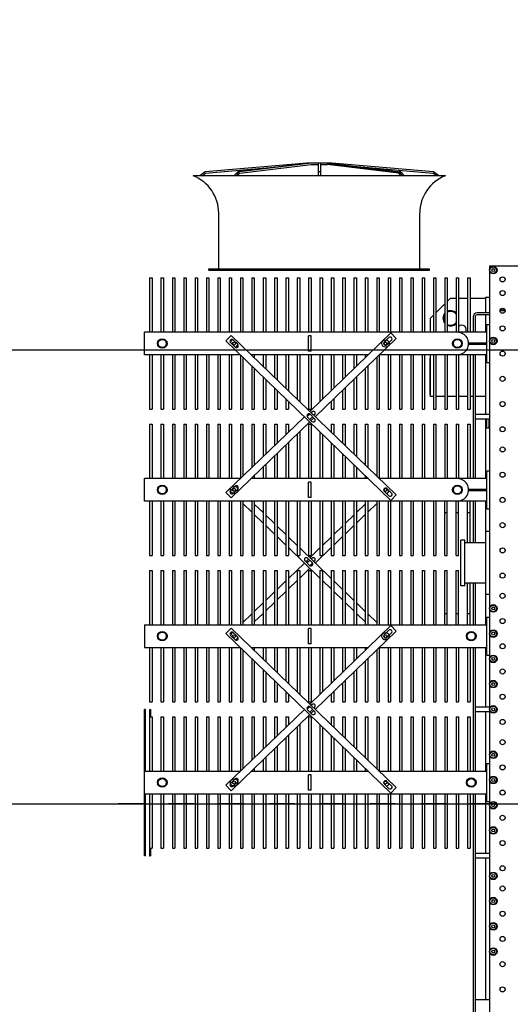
# Model space of a CAD drawing. Header units: metres. Extents: x 70279.8 to 70377.7, y 409251.8 to 409331.5.
# Tile 133 of 244: x 70320.5 to 70322.5, y 409306.8 to 409310.7. Entities that reach past the tile are written whole.
import ezdxf

# ---------------------------------------------------------------- set-up
doc = ezdxf.new("R2010")
doc.units = ezdxf.units.M
doc.linetypes.add('CENTER', pattern=[2, 1.25, -0.25, 0.25, -0.25])
for name, color, linetype in [('02___PRT_ALL_AXES', 7, 'Continuous'), ('7_ALL_FEATURES', 7, 'Continuous'), ('PRT_AXIS', 7, 'Continuous'), ('PRT_BASE_FEATURES', 7, 'Continuous'), ('REF_FEATURES', 7, 'Continuous')]:
    doc.layers.add(name, color=color, linetype=linetype)

# ---------------------------------------------------------------- blocks, each defined once
blk = doc.blocks.new('Transformer_Top_20170130')
at = {"color": 7, "linetype": 'Continuous'}
for p, q in [((-205, 2266), (-205, 2270)), ((-205, 2270), (40.5, 2270)), ((-205, 2266), (40.5, 2266)), ((-140.3, 2270), (-140.3, 2271)), ((-140.3, 2271), (309.7, 2271)), ((40.5, 2271), (40.5, 913)), ((129.4, 2271), (129.4, 1890.6)), ((129.4, 2270), (375, 2270)), ((129.4, 2266), (375, 2266)), ((309.7, 2270), (309.7, 2271)), ((375, 2266), (375, 2270)), ((620.5, 2271), (620.5, 1890.6)), ((709.4, 2271), (620.5, 2271)), ((709.4, 2271), (709.4, 913)), ((1200.5, 913), (1200.5, 2271)), ((1200.5, 2271), (1289.4, 2271)), ((1289.4, 1890.6), (1289.4, 2271)), ((1780.5, 1890.6), (1780.5, 2271)), ((1780.5, 2271), (1869.4, 2271)), ((1869.4, 913), (1869.4, 2271)), ((-205, 2250), (-205, 2246)), ((40.5, 2250), (-205, 2250)), ((-175, 2246), (-205, 2246)), ((-175, 2250), (-175, 2240)), ((40.5, 2240), (-175, 2240)), ((375, 2250), (129.4, 2250)), ((345, 2240), (129.4, 2240)), ((345, 2250), (345, 2240)), ((375, 2246), (345, 2246)), ((375, 2250), (375, 2246)), ((405, 2250), (405, 2240)), ((620.5, 2250), (405, 2250)), ((620.5, 2240), (405, 2240)), ((925, 2250), (709.4, 2250)), ((925, 2240), (709.4, 2240)), ((925, 2250), (925, 2240)), ((985, 2250), (985, 2240)), ((1200.5, 2250), (985, 2250)), ((1200.5, 2240), (985, 2240)), ((1505, 2250), (1289.4, 2250)), ((1505, 2240), (1289.4, 2240)), ((1505, 2250), (1505, 2240)), ((1780.5, 2250), (1565, 2250)), ((1565, 2250), (1565, 2240)), ((1780.5, 2240), (1565, 2240)), ((2085, 2250), (1869.4, 2250)), ((2085, 2240), (1869.4, 2240)), ((2085, 2250), (2085, 2240)), ((-175, 2205), (-175, 2195)), ((40.5, 2205), (-175, 2205)), ((40.5, 2195), (-175, 2195)), ((345, 2205), (129.4, 2205)), ((345, 2195), (129.4, 2195)), ((345, 2205), (345, 2195)), ((405, 2205), (405, 2195)), ((620.5, 2205), (405, 2205)), ((620.5, 2195), (405, 2195)), ((925, 2205), (709.4, 2205)), ((925, 2195), (709.4, 2195)), ((925, 2205), (925, 2195)), ((985, 2205), (985, 2195)), ((1200.5, 2205), (985, 2205)), ((1200.5, 2195), (985, 2195)), ((1505, 2205), (1289.4, 2205)), ((1505, 2195), (1289.4, 2195)), ((1505, 2205), (1505, 2195)), ((1780.5, 2205), (1565, 2205)), ((1565, 2205), (1565, 2195)), ((1780.5, 2195), (1565, 2195)), ((2085, 2205), (1869.4, 2205)), ((2085, 2195), (1869.4, 2195)), ((2085, 2205), (2085, 2195)), ((-175, 2160), (-175, 2150)), ((40.5, 2160), (-175, 2160)), ((40.5, 2150), (-175, 2150)), ((345, 2160), (129.4, 2160)), ((345, 2150), (129.4, 2150)), ((345, 2160), (345, 2150)), ((405, 2160), (405, 2150)), ((620.5, 2160), (405, 2160)), ((620.5, 2150), (405, 2150)), ((925, 2160), (709.4, 2160)), ((925, 2150), (709.4, 2150)), ((925, 2160), (925, 2150)), ((985, 2160), (985, 2150)), ((1200.5, 2160), (985, 2160)), ((1200.5, 2150), (985, 2150)), ((1505, 2160), (1289.4, 2160)), ((1505, 2150), (1289.4, 2150)), ((1505, 2160), (1505, 2150)), ((1780.5, 2160), (1565, 2160)), ((1565, 2160), (1565, 2150)), ((1780.5, 2150), (1565, 2150)), ((2085, 2160), (1869.4, 2160)), ((2085, 2150), (1869.4, 2150)), ((2085, 2160), (2085, 2150)), ((-175, 2115), (-175, 2105)), ((40.5, 2115), (-175, 2115)), ((345, 2115), (129.4, 2115)), ((345, 2115), (345, 2105)), ((405, 2115), (405, 2105)), ((620.5, 2115), (405, 2115)), ((925, 2115), (709.4, 2115)), ((925, 2115), (925, 2105)), ((985, 2115), (985, 2105)), ((1200.5, 2115), (985, 2115)), ((1505, 2115), (1289.4, 2115)), ((1505, 2115), (1505, 2105)), ((1780.5, 2115), (1565, 2115)), ((1565, 2115), (1565, 2105)), ((2085, 2115), (1869.4, 2115)), ((2085, 2115), (2085, 2105)), ((40.5, 2105), (-175, 2105)), ((-175, 2070), (-175, 2060)), ((40.5, 2070), (-175, 2070)), ((345, 2105), (129.4, 2105)), ((345, 2070), (129.4, 2070)), ((345, 2070), (345, 2060)), ((620.5, 2105), (405, 2105)), ((405, 2070), (405, 2060)), ((620.5, 2070), (405, 2070)), ((925, 2105), (709.4, 2105)), ((925, 2070), (709.4, 2070)), ((925, 2070), (925, 2060)), ((1200.5, 2105), (985, 2105)), ((985, 2070), (985, 2060)), ((1200.5, 2070), (985, 2070)), ((1505, 2105), (1289.4, 2105)), ((1505, 2070), (1289.4, 2070)), ((1505, 2070), (1505, 2060)), ((1780.5, 2105), (1565, 2105)), ((1780.5, 2070), (1565, 2070)), ((1565, 2070), (1565, 2060)), ((2085, 2105), (1869.4, 2105)), ((2085, 2070), (1869.4, 2070)), ((2085, 2070), (2085, 2060)), ((40.5, 2060), (-175, 2060)), ((345, 2060), (129.4, 2060)), ((620.5, 2060), (405, 2060)), ((925, 2060), (709.4, 2060)), ((1200.5, 2060), (985, 2060)), ((1505, 2060), (1289.4, 2060)), ((1780.5, 2060), (1565, 2060)), ((2085, 2060), (1869.4, 2060)), ((2504.8, 2029.9), (2490, 2051)), ((2490, 2042.3), (2499.9, 2028.1)), ((2540, 1627.5), (2504.8, 2029.9)), ((-175, 2025), (-175, 2015)), ((40.5, 2025), (-175, 2025)), ((40.5, 2015), (-175, 2015)), ((345, 2025), (129.4, 2025)), ((345, 2015), (129.4, 2015)), ((345, 2025), (345, 2015)), ((405, 2025), (405, 2015)), ((620.5, 2025), (405, 2025)), ((620.5, 2015), (405, 2015)), ((925, 2025), (709.4, 2025)), ((925, 2015), (709.4, 2015)), ((925, 2025), (925, 2015)), ((985, 2025), (985, 2015)), ((1200.5, 2025), (985, 2025)), ((1200.5, 2015), (985, 2015)), ((1505, 2025), (1289.4, 2025)), ((1505, 2015), (1289.4, 2015)), ((1505, 2025), (1505, 2015)), ((1780.5, 2025), (1565, 2025)), ((1565, 2025), (1565, 2015)), ((1780.5, 2015), (1565, 2015)), ((2085, 2025), (1869.4, 2025)), ((2085, 2015), (1869.4, 2015)), ((2085, 2025), (2085, 2015)), ((2499.9, 2028.1), (2526.2, 1728.1)), ((-175, 1980), (-175, 1970)), ((40.5, 1980), (-175, 1980)), ((40.5, 1970), (-175, 1970)), ((345, 1980), (129.4, 1980)), ((345, 1970), (129.4, 1970)), ((345, 1980), (345, 1970)), ((405, 1980), (405, 1970)), ((620.5, 1980), (405, 1980)), ((620.5, 1970), (405, 1970)), ((925, 1980), (709.4, 1980)), ((925, 1970), (709.4, 1970)), ((925, 1980), (925, 1970)), ((985, 1980), (985, 1970)), ((1200.5, 1980), (985, 1980)), ((1200.5, 1970), (985, 1970)), ((1505, 1980), (1289.4, 1980)), ((1505, 1970), (1289.4, 1970)), ((1505, 1980), (1505, 1970)), ((1780.5, 1980), (1565, 1980)), ((1565, 1980), (1565, 1970)), ((1780.5, 1970), (1565, 1970)), ((2085, 1980), (1869.4, 1980)), ((2085, 1970), (1869.4, 1970)), ((2085, 1980), (2085, 1970)), ((-175, 1935), (-175, 1925)), ((40.5, 1935), (-175, 1935)), ((40.5, 1925), (-175, 1925)), ((70.9, 1918.8), (88.3, 1900.8)), ((99.1, 1911.2), (81.7, 1929.2)), ((345, 1935), (129.4, 1935)), ((345, 1925), (129.4, 1925)), ((345, 1935), (345, 1925)), ((405, 1935), (405, 1925)), ((620.5, 1935), (405, 1935)), ((620.5, 1925), (405, 1925)), ((668.3, 1929.2), (650.9, 1911.2)), ((661.7, 1900.8), (679.1, 1918.8)), ((925, 1935), (709.4, 1935)), ((925, 1925), (709.4, 1925)), ((925, 1935), (925, 1925)), ((985, 1935), (985, 1925)), ((1200.5, 1935), (985, 1935)), ((1200.5, 1925), (985, 1925)), ((1230.9, 1918.8), (1248.3, 1900.8)), ((1259.1, 1911.2), (1241.7, 1929.2)), ((1505, 1935), (1289.4, 1935)), ((1505, 1925), (1289.4, 1925)), ((1505, 1935), (1505, 1925)), ((1780.5, 1935), (1565, 1935)), ((1565, 1935), (1565, 1925)), ((1780.5, 1925), (1565, 1925)), ((1828.3, 1929.2), (1810.9, 1911.2)), ((1821.7, 1900.8), (1839.1, 1918.8)), ((2085, 1935), (1869.4, 1935)), ((2085, 1925), (1869.4, 1925)), ((2085, 1935), (2085, 1925)), ((2504.8, 1900.9), (2490, 1915.9)), ((-175, 1890), (-175, 1880)), ((40.5, 1890), (-175, 1890)), ((40.5, 1880), (-175, 1880)), ((345, 1890), (130, 1890)), ((345, 1880), (139.7, 1880)), ((345, 1890), (345, 1880)), ((405, 1890), (405, 1880)), ((620, 1890), (405, 1890)), ((610.3, 1880), (405, 1880)), ((925, 1890), (709.4, 1890)), ((925, 1880), (709.4, 1880)), ((925, 1890), (925, 1880)), ((985, 1890), (985, 1880)), ((1200.5, 1890), (985, 1890)), ((1200.5, 1880), (985, 1880)), ((1505, 1890), (1290, 1890)), ((1505, 1880), (1299.7, 1880)), ((1505, 1890), (1505, 1880)), ((1780, 1890), (1565, 1890)), ((1565, 1890), (1565, 1880)), ((1770.3, 1880), (1565, 1880)), ((2085, 1890), (1869.4, 1890)), ((2085, 1880), (1869.4, 1880)), ((2085, 1890), (2085, 1880)), ((2504.8, 1893.8), (2490, 1908.8)), ((2490, 1902.6), (2499.9, 1892.6)), ((2499.9, 1892.6), (2535, 1609.2)), ((2504.8, 1893.8), (2504.8, 1900.9)), ((2540, 1616.4), (2504.8, 1900.9)), ((2540, 1609.3), (2504.8, 1893.8)), ((-175, 1845), (-175, 1835)), ((40.5, 1845), (-175, 1845)), ((40.5, 1835), (-175, 1835)), ((129.4, 1847.4), (129.4, 1382.6)), ((131.8, 1845), (129.4, 1845)), ((141.5, 1835), (129.4, 1835)), ((345, 1845), (173.5, 1845)), ((345, 1835), (183.2, 1835)), ((345, 1845), (345, 1835)), ((405, 1845), (405, 1835)), ((576.5, 1845), (405, 1845)), ((566.8, 1835), (405, 1835)), ((620.5, 1835), (608.5, 1835)), ((620.5, 1845), (618.2, 1845)), ((620.5, 1847.4), (620.5, 1382.6)), ((925, 1845), (709.4, 1845)), ((925, 1835), (709.4, 1835)), ((925, 1845), (925, 1835)), ((985, 1845), (985, 1835)), ((1200.5, 1845), (985, 1845)), ((1200.5, 1835), (985, 1835)), ((1289.4, 1382.6), (1289.4, 1847.4)), ((1291.8, 1845), (1289.4, 1845)), ((1301.5, 1835), (1289.4, 1835)), ((1505, 1845), (1333.5, 1845)), ((1505, 1835), (1343.2, 1835)), ((1505, 1845), (1505, 1835)), ((1736.5, 1845), (1565, 1845)), ((1565, 1845), (1565, 1835)), ((1726.8, 1835), (1565, 1835)), ((1780.5, 1835), (1768.5, 1835)), ((1780.5, 1845), (1778.2, 1845)), ((1780.5, 1382.6), (1780.5, 1847.4)), ((2085, 1845), (1869.4, 1845)), ((2085, 1835), (1869.4, 1835)), ((2085, 1845), (2085, 1835)), ((-175, 1800), (-175, 1790)), ((40.5, 1800), (-175, 1800)), ((175.3, 1800), (129.4, 1800)), ((345, 1800), (217, 1800)), ((345, 1800), (345, 1790)), ((405, 1800), (405, 1790)), ((533, 1800), (405, 1800)), ((620.5, 1800), (574.7, 1800)), ((925, 1800), (709.4, 1800)), ((925, 1800), (925, 1790)), ((985, 1800), (985, 1790)), ((1200.5, 1800), (985, 1800)), ((1335.3, 1800), (1289.4, 1800)), ((1505, 1800), (1377, 1800)), ((1505, 1800), (1505, 1790)), ((1693, 1800), (1565, 1800)), ((1565, 1800), (1565, 1790)), ((1780.5, 1800), (1734.7, 1800)), ((2085, 1800), (1869.4, 1800)), ((2085, 1800), (2085, 1790)), ((40.5, 1790), (-175, 1790)), ((185, 1790), (129.4, 1790)), ((345, 1790), (226.7, 1790)), ((523.3, 1790), (405, 1790)), ((620.5, 1790), (565, 1790)), ((925, 1790), (709.4, 1790)), ((1200.5, 1790), (985, 1790)), ((1345, 1790), (1289.4, 1790)), ((1505, 1790), (1386.7, 1790)), ((1683.3, 1790), (1565, 1790)), ((1780.5, 1790), (1725, 1790)), ((2085, 1790), (1869.4, 1790)), ((-175, 1755), (-175, 1745)), ((40.5, 1755), (-175, 1755)), ((40.5, 1745), (-175, 1745)), ((218.8, 1755), (129.4, 1755)), ((228.5, 1745), (129.4, 1745)), ((345, 1755), (260.5, 1755)), ((345, 1745), (270.2, 1745)), ((345, 1755), (345, 1745)), ((405, 1755), (405, 1745)), ((489.5, 1755), (405, 1755)), ((479.8, 1745), (405, 1745)), ((620.5, 1745), (521.5, 1745)), ((620.5, 1755), (531.2, 1755)), ((925, 1755), (709.4, 1755)), ((925, 1745), (709.4, 1745)), ((925, 1755), (925, 1745)), ((985, 1755), (985, 1745)), ((1200.5, 1755), (985, 1755)), ((1200.5, 1745), (985, 1745)), ((1378.8, 1755), (1289.4, 1755)), ((1388.5, 1745), (1289.4, 1745)), ((1505, 1755), (1420.5, 1755)), ((1505, 1745), (1430.2, 1745)), ((1505, 1755), (1505, 1745)), ((1649.5, 1755), (1565, 1755)), ((1565, 1755), (1565, 1745)), ((1639.8, 1745), (1565, 1745)), ((1780.5, 1745), (1681.5, 1745)), ((1780.5, 1755), (1691.2, 1755)), ((2085, 1755), (1869.4, 1755)), ((2085, 1745), (1869.4, 1745)), ((2085, 1755), (2085, 1745)), ((-175, 1710), (-175, 1700)), ((40.5, 1710), (-175, 1710)), ((40.5, 1700), (-175, 1700)), ((262.3, 1710), (129.4, 1710)), ((272, 1700), (129.4, 1700)), ((345, 1710), (304, 1710)), ((345, 1700), (313.7, 1700)), ((345, 1710), (345, 1700)), ((405, 1710), (405, 1700)), ((446, 1710), (405, 1710)), ((436.3, 1700), (405, 1700)), ((620.5, 1700), (478, 1700)), ((620.5, 1710), (487.7, 1710)), ((925, 1710), (709.4, 1710)), ((925, 1700), (709.4, 1700)), ((925, 1710), (925, 1700)), ((985, 1710), (985, 1700)), ((1200.5, 1710), (985, 1710)), ((1200.5, 1700), (985, 1700)), ((1422.3, 1710), (1289.4, 1710)), ((1432, 1700), (1289.4, 1700)), ((1505, 1710), (1464, 1710)), ((1505, 1700), (1473.7, 1700)), ((1505, 1710), (1505, 1700)), ((1606, 1710), (1565, 1710)), ((1565, 1710), (1565, 1700)), ((1596.3, 1700), (1565, 1700)), ((1780.5, 1700), (1638, 1700)), ((1780.5, 1710), (1647.7, 1710)), ((2085, 1710), (1869.4, 1710)), ((2085, 1700), (1869.4, 1700)), ((2085, 1710), (2085, 1700)), ((-175, 1665), (-175, 1655)), ((40.5, 1665), (-175, 1665)), ((40.5, 1655), (-175, 1655)), ((305.8, 1665), (129.4, 1665)), ((315.5, 1655), (129.4, 1655)), ((620.5, 1655), (434.5, 1655)), ((620.5, 1665), (444.2, 1665)), ((925, 1665), (709.4, 1665)), ((925, 1655), (709.4, 1655)), ((925, 1665), (925, 1655)), ((985, 1665), (985, 1655)), ((1200.5, 1665), (985, 1665)), ((1200.5, 1655), (985, 1655)), ((1465.8, 1665), (1289.4, 1665)), ((1475.5, 1655), (1289.4, 1655)), ((1780.5, 1655), (1594.5, 1655)), ((1780.5, 1665), (1604.2, 1665)), ((2085, 1665), (1869.4, 1665)), ((2085, 1655), (1869.4, 1655)), ((2085, 1665), (2085, 1655)), ((-175, 1620), (-175, 1610)), ((40.5, 1620), (-175, 1620)), ((40.5, 1610), (-175, 1610)), ((55, 1610), (55, 1620)), ((55, 1620), (115, 1620)), ((55, 1610), (115, 1610)), ((115, 1610), (115, 1620)), ((345, 1620), (129.4, 1620)), ((345, 1610), (129.4, 1610)), ((345, 1620), (345, 1610)), ((373.6, 1624.3), (356.2, 1606.4)), ((365.6, 1613.9), (375, 1604.2)), ((367, 1595.9), (384.4, 1613.9)), ((385.2, 1615.2), (376.4, 1624.3)), ((393.8, 1606.4), (390.6, 1609.6)), ((405, 1620), (405, 1610)), ((620.5, 1620), (405, 1620)), ((620.5, 1610), (405, 1610)), ((635, 1610), (635, 1620)), ((635, 1620), (695, 1620)), ((635, 1610), (695, 1610)), ((695, 1610), (695, 1620)), ((925, 1620), (709.4, 1620)), ((925, 1610), (709.4, 1610)), ((925, 1620), (925, 1610)), ((963, 1634.1), (945.6, 1616.1)), ((945.6, 1613.9), (954.8, 1604.5)), ((965.4, 1615), (956.4, 1624.3)), ((956.4, 1605.7), (973.8, 1623.6)), ((973.8, 1606.4), (970.6, 1609.6)), ((985, 1620), (985, 1610)), ((1200.5, 1620), (985, 1620)), ((1200.5, 1610), (985, 1610)), ((1215, 1620), (1275, 1620)), ((1215, 1610), (1215, 1620)), ((1215, 1610), (1275, 1610)), ((1275, 1610), (1275, 1620)), ((1505, 1620), (1289.4, 1620)), ((1505, 1610), (1289.4, 1610)), ((1505, 1620), (1505, 1610)), ((1533.6, 1624.3), (1516.2, 1606.4)), ((1525.6, 1613.9), (1535, 1604.2)), ((1527, 1595.9), (1544.4, 1613.9)), ((1545.2, 1615.2), (1536.4, 1624.3)), ((1553.8, 1606.4), (1550.6, 1609.6)), ((1780.5, 1620), (1565, 1620)), ((1565, 1620), (1565, 1610)), ((1780.5, 1610), (1565, 1610)), ((1795, 1620), (1855, 1620)), ((1795, 1610), (1795, 1620)), ((1795, 1610), (1855, 1610)), ((1855, 1610), (1855, 1620)), ((2085, 1620), (1869.4, 1620)), ((2085, 1610), (1869.4, 1610)), ((2085, 1620), (2085, 1610)), ((2535, 1609.2), (2535, 1582.5)), ((2540, 1527.5), (2540, 1627.5)), ((-175, 1575), (-175, 1565)), ((40.5, 1575), (-175, 1575)), ((40.5, 1565), (-175, 1565)), ((315.5, 1575), (129.4, 1575)), ((305.8, 1565), (129.4, 1565)), ((380.2, 1598.8), (383, 1595.9)), ((620.5, 1575), (434.5, 1575)), ((620.5, 1565), (444.2, 1565)), ((925, 1575), (709.4, 1575)), ((925, 1565), (709.4, 1565)), ((925, 1575), (925, 1565)), ((960.2, 1598.8), (963, 1595.9)), ((1200.5, 1575), (985, 1575)), ((985, 1575), (985, 1565)), ((1200.5, 1565), (985, 1565)), ((1475.5, 1575), (1289.4, 1575)), ((1465.8, 1565), (1289.4, 1565)), ((1540.2, 1598.8), (1543, 1595.9)), ((1780.5, 1575), (1594.5, 1575)), ((1780.5, 1565), (1604.2, 1565)), ((2085, 1575), (1869.4, 1575)), ((2085, 1565), (1869.4, 1565)), ((2085, 1575), (2085, 1565)), ((2540, 1582.5), (2490, 1582.5)), ((2540, 1572.5), (2490, 1572.5)), ((2504.8, 1572.5), (2504.8, 1582.5)), ((2535, 1572.5), (2535, 1545.8)), ((-175, 1530), (-175, 1520)), ((40.5, 1530), (-175, 1530)), ((272, 1530), (129.4, 1530)), ((345, 1530), (313.7, 1530)), ((345, 1530), (345, 1520)), ((405, 1530), (405, 1520)), ((436.3, 1530), (405, 1530)), ((620.5, 1530), (478, 1530)), ((925, 1530), (709.4, 1530)), ((925, 1530), (925, 1520)), ((1200.5, 1530), (985, 1530)), ((985, 1530), (985, 1520)), ((1432, 1530), (1289.4, 1530)), ((1505, 1530), (1473.7, 1530)), ((1505, 1530), (1505, 1520)), ((1596.3, 1530), (1565, 1530)), ((1565, 1530), (1565, 1520)), ((1780.5, 1530), (1638, 1530)), ((2085, 1530), (1869.4, 1530)), ((2085, 1530), (2085, 1520)), ((2499.9, 1262.4), (2535, 1545.8)), ((2540, 1545.7), (2504.8, 1261.2)), ((2540, 1538.6), (2504.8, 1254.1)), ((2504.8, 1125.1), (2540, 1527.5)), ((40.5, 1520), (-175, 1520)), ((-175, 1485), (-175, 1475)), ((40.5, 1485), (-175, 1485)), ((262.3, 1520), (129.4, 1520)), ((228.5, 1485), (129.4, 1485)), ((345, 1485), (270.2, 1485)), ((345, 1520), (304, 1520)), ((345, 1485), (345, 1475)), ((446, 1520), (405, 1520)), ((405, 1485), (405, 1475)), ((479.8, 1485), (405, 1485)), ((620.5, 1520), (487.7, 1520)), ((620.5, 1485), (521.5, 1485)), ((925, 1520), (709.4, 1520)), ((925, 1485), (709.4, 1485)), ((925, 1485), (925, 1475)), ((1200.5, 1520), (985, 1520)), ((1200.5, 1485), (985, 1485)), ((985, 1485), (985, 1475)), ((1422.3, 1520), (1289.4, 1520)), ((1388.5, 1485), (1289.4, 1485)), ((1505, 1485), (1430.2, 1485)), ((1505, 1520), (1464, 1520)), ((1505, 1485), (1505, 1475)), ((1606, 1520), (1565, 1520)), ((1639.8, 1485), (1565, 1485)), ((1565, 1485), (1565, 1475)), ((1780.5, 1520), (1647.7, 1520)), ((1780.5, 1485), (1681.5, 1485)), ((2085, 1520), (1869.4, 1520)), ((2085, 1485), (1869.4, 1485)), ((2085, 1485), (2085, 1475)), ((40.5, 1475), (-175, 1475)), ((218.8, 1475), (129.4, 1475)), ((345, 1475), (260.5, 1475)), ((489.5, 1475), (405, 1475)), ((620.5, 1475), (531.2, 1475)), ((925, 1475), (709.4, 1475)), ((1200.5, 1475), (985, 1475)), ((1378.8, 1475), (1289.4, 1475)), ((1505, 1475), (1420.5, 1475)), ((1649.5, 1475), (1565, 1475)), ((1780.5, 1475), (1691.2, 1475)), ((2085, 1475), (1869.4, 1475)), ((-175, 1440), (-175, 1430)), ((40.5, 1440), (-175, 1440)), ((40.5, 1430), (-175, 1430)), ((185, 1440), (129.4, 1440)), ((175.3, 1430), (129.4, 1430)), ((345, 1430), (217, 1430)), ((345, 1440), (226.7, 1440)), ((345, 1440), (345, 1430)), ((405, 1440), (405, 1430)), ((523.3, 1440), (405, 1440)), ((533, 1430), (405, 1430)), ((620.5, 1440), (565, 1440)), ((620.5, 1430), (574.7, 1430)), ((925, 1440), (709.4, 1440)), ((925, 1430), (709.4, 1430)), ((925, 1440), (925, 1430)), ((1200.5, 1440), (985, 1440)), ((985, 1440), (985, 1430)), ((1200.5, 1430), (985, 1430)), ((1345, 1440), (1289.4, 1440)), ((1335.3, 1430), (1289.4, 1430)), ((1505, 1430), (1377, 1430)), ((1505, 1440), (1386.7, 1440)), ((1505, 1440), (1505, 1430)), ((1683.3, 1440), (1565, 1440)), ((1565, 1440), (1565, 1430)), ((1693, 1430), (1565, 1430)), ((1780.5, 1440), (1725, 1440)), ((1780.5, 1430), (1734.7, 1430)), ((2085, 1440), (1869.4, 1440)), ((2085, 1430), (1869.4, 1430)), ((2085, 1440), (2085, 1430)), ((2526.2, 1426.9), (2499.9, 1126.9)), ((-175, 1395), (-175, 1385)), ((40.5, 1395), (-175, 1395)), ((40.5, 1385), (-175, 1385)), ((141.5, 1395), (129.4, 1395)), ((131.8, 1385), (129.4, 1385)), ((345, 1385), (173.5, 1385)), ((345, 1395), (183.2, 1395)), ((345, 1395), (345, 1385)), ((405, 1395), (405, 1385)), ((566.8, 1395), (405, 1395)), ((576.5, 1385), (405, 1385)), ((620.5, 1395), (608.5, 1395)), ((620.5, 1385), (618.2, 1385)), ((925, 1395), (709.4, 1395)), ((925, 1385), (709.4, 1385)), ((925, 1395), (925, 1385)), ((1200.5, 1395), (985, 1395)), ((985, 1395), (985, 1385)), ((1200.5, 1385), (985, 1385)), ((1301.5, 1395), (1289.4, 1395)), ((1291.8, 1385), (1289.4, 1385)), ((1505, 1385), (1333.5, 1385)), ((1505, 1395), (1343.2, 1395)), ((1505, 1395), (1505, 1385)), ((1726.8, 1395), (1565, 1395)), ((1565, 1395), (1565, 1385)), ((1736.5, 1385), (1565, 1385)), ((1780.5, 1395), (1768.5, 1395)), ((1780.5, 1385), (1778.2, 1385)), ((2085, 1395), (1869.4, 1395)), ((2085, 1385), (1869.4, 1385)), ((2085, 1395), (2085, 1385)), ((-175, 1350), (-175, 1340)), ((40.5, 1350), (-175, 1350)), ((40.5, 1340), (-175, 1340)), ((129.4, 1339.4), (129.4, 913)), ((345, 1340), (130, 1340)), ((345, 1350), (139.7, 1350)), ((345, 1350), (345, 1340)), ((405, 1350), (405, 1340)), ((610.3, 1350), (405, 1350)), ((620, 1340), (405, 1340)), ((620.5, 1339.4), (620.5, 913)), ((925, 1350), (709.4, 1350)), ((925, 1340), (709.4, 1340)), ((925, 1350), (925, 1340)), ((1200.5, 1350), (985, 1350)), ((985, 1350), (985, 1340)), ((1200.5, 1340), (985, 1340)), ((1289.4, 913), (1289.4, 1339.4)), ((1505, 1340), (1290, 1340)), ((1505, 1350), (1299.7, 1350)), ((1505, 1350), (1505, 1340)), ((1770.3, 1350), (1565, 1350)), ((1565, 1350), (1565, 1340)), ((1780, 1340), (1565, 1340)), ((1780.5, 913), (1780.5, 1339.4)), ((2085, 1350), (1869.4, 1350)), ((2085, 1340), (1869.4, 1340)), ((2085, 1350), (2085, 1340)), ((-175, 1305), (-175, 1295)), ((40.5, 1305), (-175, 1305)), ((40.5, 1295), (-175, 1295)), ((78.9, 1319.5), (61.5, 1301.5)), ((72.3, 1291.1), (89.7, 1309.1)), ((345, 1305), (129.4, 1305)), ((345, 1295), (129.4, 1295)), ((345, 1305), (345, 1295)), ((405, 1305), (405, 1295)), ((620.5, 1305), (405, 1305)), ((620.5, 1295), (405, 1295)), ((660.3, 1309.1), (677.7, 1291.1)), ((688.5, 1301.5), (671.1, 1319.5)), ((925, 1305), (709.4, 1305)), ((925, 1295), (709.4, 1295)), ((925, 1305), (925, 1295)), ((1200.5, 1305), (985, 1305)), ((985, 1305), (985, 1295)), ((1200.5, 1295), (985, 1295)), ((1238.9, 1319.5), (1221.5, 1301.5)), ((1232.3, 1291.1), (1249.7, 1309.1)), ((1505, 1305), (1289.4, 1305)), ((1505, 1295), (1289.4, 1295)), ((1505, 1305), (1505, 1295)), ((1780.5, 1305), (1565, 1305)), ((1565, 1305), (1565, 1295)), ((1780.5, 1295), (1565, 1295)), ((1820.3, 1309.1), (1837.7, 1291.1)), ((1848.5, 1301.5), (1831.1, 1319.5)), ((2085, 1305), (1869.4, 1305)), ((2085, 1295), (1869.4, 1295)), ((2085, 1305), (2085, 1295)), ((-175, 1260), (-175, 1250)), ((40.5, 1260), (-175, 1260)), ((40.5, 1250), (-175, 1250)), ((345, 1260), (129.4, 1260)), ((345, 1250), (129.4, 1250)), ((345, 1260), (345, 1250)), ((405, 1260), (405, 1250)), ((620.5, 1260), (405, 1260)), ((620.5, 1250), (405, 1250)), ((925, 1260), (709.4, 1260)), ((925, 1250), (709.4, 1250)), ((925, 1260), (925, 1250)), ((1200.5, 1260), (985, 1260)), ((985, 1260), (985, 1250)), ((1200.5, 1250), (985, 1250)), ((1505, 1260), (1289.4, 1260)), ((1505, 1250), (1289.4, 1250)), ((1505, 1260), (1505, 1250)), ((1780.5, 1260), (1565, 1260)), ((1565, 1260), (1565, 1250)), ((1780.5, 1250), (1565, 1250)), ((2085, 1260), (1869.4, 1260)), ((2085, 1250), (1869.4, 1250)), ((2085, 1260), (2085, 1250)), ((2490, 1252.4), (2499.9, 1262.4)), ((2504.8, 1261.2), (2490, 1246.2)), ((2504.8, 1254.1), (2490, 1239.1)), ((2504.8, 1254.1), (2504.8, 1261.2)), ((-175, 1215), (-175, 1205)), ((40.5, 1215), (-175, 1215)), ((345, 1215), (129.4, 1215)), ((345, 1215), (345, 1205)), ((405, 1215), (405, 1205)), ((620.5, 1215), (405, 1215)), ((925, 1215), (709.4, 1215)), ((925, 1215), (925, 1205)), ((1200.5, 1215), (985, 1215)), ((985, 1215), (985, 1205)), ((1505, 1215), (1289.4, 1215)), ((1505, 1215), (1505, 1205)), ((1780.5, 1215), (1565, 1215)), ((1565, 1215), (1565, 1205)), ((2085, 1215), (1869.4, 1215)), ((2085, 1215), (2085, 1205)), ((40.5, 1205), (-175, 1205)), ((345, 1205), (129.4, 1205)), ((620.5, 1205), (405, 1205)), ((925, 1205), (709.4, 1205)), ((1200.5, 1205), (985, 1205)), ((1505, 1205), (1289.4, 1205)), ((1780.5, 1205), (1565, 1205)), ((2085, 1205), (1869.4, 1205)), ((-175, 1170), (-175, 1160)), ((40.5, 1170), (-175, 1170)), ((40.5, 1160), (-175, 1160)), ((345, 1170), (129.4, 1170)), ((345, 1160), (129.4, 1160)), ((345, 1170), (345, 1160)), ((405, 1170), (405, 1160)), ((620.5, 1170), (405, 1170)), ((620.5, 1160), (405, 1160)), ((925, 1170), (709.4, 1170)), ((925, 1160), (709.4, 1160)), ((925, 1170), (925, 1160)), ((1200.5, 1170), (985, 1170)), ((985, 1170), (985, 1160)), ((1200.5, 1160), (985, 1160)), ((1505, 1170), (1289.4, 1170)), ((1505, 1160), (1289.4, 1160)), ((1505, 1170), (1505, 1160)), ((1780.5, 1170), (1565, 1170)), ((1565, 1170), (1565, 1160)), ((1780.5, 1160), (1565, 1160)), ((1615, 1137), (1780.5, 1137)), ((1615, 1125), (1615, 1137)), ((1763, 1139.5), (1627, 1139.5)), ((2085, 1170), (1869.4, 1170)), ((2085, 1160), (1869.4, 1160)), ((1869.4, 1137), (1925, 1137)), ((1925, 1137), (1937, 1125)), ((2085, 1170), (2085, 1160)), ((-175, 1125), (-175, 1115)), ((40.5, 1125), (-175, 1125)), ((40.5, 1115), (-175, 1115)), ((345, 1125), (129.4, 1125)), ((345, 1115), (129.4, 1115)), ((345, 1125), (345, 1115)), ((405, 1125), (405, 1115)), ((620.5, 1125), (405, 1125)), ((620.5, 1115), (405, 1115)), ((925, 1125), (709.4, 1125)), ((925, 1115), (709.4, 1115)), ((925, 1125), (925, 1115)), ((1200.5, 1125), (985, 1125)), ((985, 1125), (985, 1115)), ((1200.5, 1115), (985, 1115)), ((1505, 1125), (1289.4, 1125)), ((1505, 1115), (1289.4, 1115)), ((1505, 1125), (1505, 1115)), ((1780.5, 1125), (1565, 1125)), ((1565, 1125), (1565, 1115)), ((1780.5, 1115), (1565, 1115)), ((1615, 1080), (1615, 1115)), ((2085, 1125), (1869.4, 1125)), ((2085, 1115), (1869.4, 1115)), ((1947, 1115), (1982, 1080)), ((2085, 1125), (2085, 1115)), ((2490, 1112.7), (2499.9, 1126.9)), ((2490, 1104), (2504.8, 1125.1)), ((-175, 1080), (-175, 1070)), ((40.5, 1080), (-175, 1080)), ((40.5, 1070), (-175, 1070)), ((345, 1080), (129.4, 1080)), ((345, 1070), (129.4, 1070)), ((345, 1080), (345, 1070)), ((405, 1080), (405, 1070)), ((620.5, 1080), (405, 1080)), ((620.5, 1070), (405, 1070)), ((709.4, 1080), (925, 1080)), ((709.4, 1070), (925, 1070)), ((755, 1080), (755, 1070)), ((925, 1080), (925, 1070)), ((985, 1080), (1200.5, 1080)), ((985, 1080), (985, 1070)), ((985, 1070), (1200.5, 1070)), ((1155, 1080), (1155, 1070)), ((1505, 1080), (1289.4, 1080)), ((1505, 1070), (1289.4, 1070)), ((1505, 1080), (1505, 1070)), ((1780.5, 1080), (1565, 1080)), ((1565, 1080), (1565, 1070)), ((1780.5, 1070), (1565, 1070)), ((1615, 1035), (1615, 1070)), ((2085, 1080), (1869.4, 1080)), ((2085, 1070), (1869.4, 1070)), ((1992, 1070), (2005, 1057)), ((2005, 1057), (2005, 1035)), ((2085, 1080), (2085, 1070)), ((-175, 1035), (-175, 1025)), ((40.5, 1035), (-175, 1035)), ((40.5, 1025), (-175, 1025)), ((345, 1035), (129.4, 1035)), ((345, 1025), (129.4, 1025)), ((345, 1035), (345, 1025)), ((405, 1035), (405, 1025)), ((620.5, 1035), (405, 1035)), ((620.5, 1025), (405, 1025)), ((709.4, 1035), (925, 1035)), ((709.4, 1025), (925, 1025)), ((755, 1035), (755, 1025)), ((865, 1016), (1045, 1016)), ((865, 1000), (865, 1016)), ((925, 1035), (925, 1025)), ((985, 1035), (1200.5, 1035)), ((985, 1035), (985, 1025)), ((985, 1025), (1200.5, 1025)), ((1045, 1000), (1045, 1016)), ((1155, 1035), (1155, 1025)), ((1505, 1035), (1289.4, 1035)), ((1505, 1025), (1289.4, 1025)), ((1505, 1035), (1505, 1025)), ((1780.5, 1035), (1565, 1035)), ((1565, 1035), (1565, 1025)), ((1780.5, 1025), (1565, 1025)), ((1615, 990), (1615, 1025)), ((2085, 1035), (1869.4, 1035)), ((2085, 1025), (1869.4, 1025)), ((2005, 1025), (2005, 990)), ((2085, 1035), (2085, 1025)), ((-175, 990), (-175, 980)), ((40.5, 990), (-175, 990)), ((40.5, 980), (-175, 980)), ((345, 990), (129.4, 990)), ((345, 980), (129.4, 980)), ((345, 990), (345, 980)), ((405, 990), (405, 980)), ((620.5, 990), (405, 990)), ((620.5, 980), (405, 980)), ((709.4, 990), (875.5, 990)), ((709.4, 980), (875.5, 980)), ((755, 990), (755, 980)), ((865, 1000), (1045, 1000)), ((1034.5, 990), (1200.5, 990)), ((1034.5, 980), (1200.5, 980)), ((1155, 990), (1155, 980)), ((1242, 984), (1248, 984)), ((1242, 984), (1242, 914)), ((1248, 984), (1248, 914)), ((1505, 990), (1289.4, 990)), ((1505, 980), (1289.4, 980)), ((1505, 990), (1505, 980)), ((1780.5, 990), (1565, 990)), ((1565, 990), (1565, 980)), ((1780.5, 980), (1565, 980)), ((1615, 968), (1615, 980)), ((1822, 984), (1828, 984)), ((1822, 984), (1822, 914)), ((1828, 984), (1828, 914)), ((2085, 990), (1869.4, 990)), ((2085, 980), (1869.4, 980)), ((2005, 980), (2005, 919)), ((2085, 990), (2085, 980)), ((40.5, 968), (-1030.6, 968)), ((40.5, 960), (-1030.6, 960)), ((-775, 960), (-775, 903)), ((-215, 903), (-215, 960)), ((-195, 960), (-195, 903)), ((620.5, 968), (129.4, 968)), ((620.5, 960), (129.4, 960)), ((365, 903), (365, 960)), ((385, 960), (385, 903)), ((875.5, 968), (709.4, 968)), ((875.5, 960), (709.4, 960)), ((1200.5, 968), (1034.5, 968)), ((1200.5, 960), (1034.5, 960)), ((1242, 964), (1248, 964)), ((1242, 944), (1248, 944)), ((1780.5, 968), (1289.4, 968)), ((1780.5, 960), (1289.4, 960)), ((1525, 903), (1525, 960)), ((1545, 960), (1545, 903)), ((1615, 919), (1615, 960)), ((1822, 964), (1828, 964)), ((1822, 944), (1828, 944)), ((1930, 968), (1869.4, 968)), ((1930, 960), (1869.4, 960)), ((1938, 903), (1938, 952)), ((1946, 903), (1946, 952)), ((2131, 903), (-1650.7, 903)), ((-215, 919), (-775, 919)), ((40.5, 919), (-195, 919)), ((10, 913), (10, 903)), ((10, 913), (160, 913)), ((365, 919), (129.4, 919)), ((160, 913), (160, 903)), ((620.5, 919), (385, 919)), ((590, 913), (740, 913)), ((590, 913), (590, 903)), ((875.5, 919), (709.4, 919)), ((740, 913), (740, 903)), ((830, 917), (1080, 917)), ((830, 903), (830, 917)), ((1200.5, 919), (1034.5, 919)), ((1080, 903), (1080, 917)), ((1170, 913), (1320, 913)), ((1170, 913), (1170, 903)), ((1242, 914), (1248, 914)), ((1525, 919), (1289.4, 919)), ((1320, 913), (1320, 903)), ((1525, 914), (1493, 914)), ((1525, 906), (1493, 906)), ((1780.5, 919), (1545, 919)), ((1750, 913), (1900, 913)), ((1750, 913), (1750, 903)), ((1822, 914), (1828, 914)), ((1938, 919), (1869.4, 919)), ((1900, 913), (1900, 903)), ((2007, 919), (1946, 919)), ((2007, 903), (2007, 919)), ((2131, -903), (2131, 903)), ((1300.6, 860), (1309.4, 860)), ((1880.6, 860), (1889.4, 860)), ((1956, 860.8), (1956, 841.2)), ((1958, 860.3), (1958, 841.7))]:
    blk.add_line(p, q, dxfattribs=at)
for centre, radius in [((85, 2200), 19), ((85, 2200), 16), ((665, 2200), 19), ((665, 2200), 16), ((1245, 2200), 19), ((1245, 2200), 16), ((1825, 2200), 19), ((1825, 2200), 16), ((85, 1915), 15), ((85, 1915), 6), ((665, 1915), 6), ((1245, 1915), 15), ((1245, 1915), 6), ((1825, 1915), 6), ((665, 1315), 15), ((1825, 1315), 15), ((85, 1315), 6), ((665, 1315), 6), ((1245, 1315), 6), ((1825, 1315), 6), ((1245, 1030), 19), ((1245, 1030), 16), ((1825, 1030), 19), ((1825, 1030), 16), ((85, 975), 19), ((85, 975), 16), ((665, 975), 19), ((665, 975), 16), ((-585, 888), 15), ((-585, 888), 13), ((-485, 888), 15), ((-485, 888), 13), ((-385, 888), 15), ((-385, 888), 13), ((-285, 888), 15), ((-285, 888), 13), ((-105, 888), 15), ((-105, 888), 13), ((-5, 888), 15), ((-5, 888), 13), ((95, 888), 15), ((95, 888), 13), ((195, 888), 15), ((195, 888), 13), ((375, 888), 15), ((375, 888), 13), ((475, 888), 15), ((475, 888), 13), ((575, 888), 15), ((575, 888), 13), ((675, 888), 15), ((675, 888), 13), ((775, 888), 15), ((775, 888), 13), ((1835, 888), 15), ((1835, 888), 13), ((2116, 888), 15), ((2116, 888), 13), ((-585, 888), 6), ((-485, 888), 6), ((-385, 888), 6), ((-285, 888), 6), ((-105, 888), 6), ((-5, 888), 6), ((95, 888), 6), ((195, 888), 6), ((375, 888), 6), ((475, 888), 6), ((575, 888), 6), ((675, 888), 6), ((775, 888), 6), ((1835, 888), 6), ((2116, 888), 6)]:
    blk.add_circle(centre, radius, dxfattribs=at)
for centre, radius, start, end in [((76.3, 1924), 7.5, 44.029, 224.029), ((673.7, 1924), 7.5, 315.971, 135.971), ((665, 1915), 15, 15.2222, 76.4688), ((1236.3, 1924), 7.5, 44.029, 224.029), ((1833.7, 1924), 7.5, 315.971, 135.971), ((1825, 1915), 15, 15.2222, 76.4688), ((93.7, 1906), 7.5, 224.029, 44.029), ((656.3, 1906), 7.5, 135.971, 315.971), ((665, 1915), 15, 195.2222, 256.4688), ((1253.7, 1906), 7.5, 224.029, 44.029), ((1816.3, 1906), 7.5, 135.971, 315.971), ((1825, 1915), 15, 195.2222, 256.4688), ((361.6, 1601.2), 7.5, 135.971, 315.971), ((371, 1619.1), 7.5, 212.1489, 224.029), ((379, 1619.1), 7.5, 315.971, 135.971), ((371, 1619.1), 7.5, 44.029, 57.3752), ((388.4, 1601.2), 7.5, 224.029, 44.029), ((951, 1610.9), 7.5, 135.971, 315.971), ((951, 1619.1), 7.5, 213.9062, 224.029), ((951, 1619.1), 7.5, 44.029, 59.6594), ((968.4, 1628.8), 7.5, 315.971, 135.971), ((968.4, 1601.2), 7.5, 224.029, 44.029), ((1521.6, 1601.2), 7.5, 135.971, 315.971), ((1531, 1619.1), 7.5, 212.1489, 224.029), ((1539, 1619.1), 7.5, 315.971, 135.971), ((1531, 1619.1), 7.5, 44.029, 57.3752), ((1548.4, 1601.2), 7.5, 224.029, 44.029), ((66.9, 1296.3), 7.5, 135.971, 315.971), ((85, 1315), 15, 195.6426, 256.5168), ((84.3, 1314.3), 7.5, 315.971, 135.971), ((665.7, 1314.3), 7.5, 44.029, 224.029), ((683.1, 1296.3), 7.5, 224.029, 44.029), ((1226.9, 1296.3), 7.5, 135.971, 315.971), ((1245, 1315), 15, 195.6426, 256.5168), ((1244.3, 1314.3), 7.5, 315.971, 135.971), ((1825.7, 1314.3), 7.5, 44.029, 224.029), ((1843.1, 1296.3), 7.5, 224.029, 44.029), ((1925, 1057), 30.5, 154.7069, 226.3193), ((1925, 1057), 27.5, 151.6277, 233.5607), ((1925, 1057), 30.5, 49.0803, 130.9229), ((1925, 1057), 27.5, 57.0993, 122.8985), ((1925, 1057), 27.5, 306.44, 28.3714), ((1925, 1057), 30.5, 313.679, 25.2934), ((1245, 1030), 44.5, 179.1919, 0.6929), ((1825, 1030), 44.5, 179.1919, 0.6929), ((1930, 952), 16, 0, 90), ((1930, 952), 8, 0, 90), ((1493, 910), 4, 90, 270)]:
    blk.add_arc(centre, radius, start, end, dxfattribs=at)
for centre, start_param, end_param in [((1627, 1115.3), 0, 0.452702), ((1763, 1115.3), -0.452688, 0)]:
    blk.add_ellipse(centre, major_axis=(0, 24.1), ratio=0.497716, start_param=start_param, end_param=end_param, dxfattribs=at)
at = {"layer": '02___PRT_ALL_AXES', "color": 7, "linetype": 'Continuous'}
for centre in [(-735, 851), (-635, 851), (-535, 851), (-435, 851), (-335, 851), (-255, 851), (-155, 851), (-55, 851), (45, 851), (145, 851), (245, 851), (325, 851), (425, 851), (525, 851), (625, 851), (725, 851), (825, 851), (905, 851), (1005, 851), (1105, 851), (1205, 851), (1305, 851), (1405, 851), (1485, 851), (1585, 851), (1685, 851), (1785, 851), (1885, 851), (1955, 851), (2025, 851), (2079, 851)]:
    blk.add_circle(centre, 10, dxfattribs=at)
blk.add_arc((1880, 1012), 17.5, 232.7278, 48.4445, dxfattribs=at)
at = {"layer": '7_ALL_FEATURES', "color": 7, "linetype": 'Continuous'}
for p, q in [((675.8, 1947.7), (43.3, 1293.4)), ((52.7, 1926.9), (74.2, 1947.7)), ((354.1, 1615), (52.7, 1926.9)), ((64.9, 1272.6), (697.3, 1926.9)), ((74.2, 1947.7), (375, 1636.6)), ((697.3, 1926.9), (675.8, 1947.7)), ((1835.8, 1947.7), (1203.3, 1293.4)), ((1212.7, 1926.9), (1234.2, 1947.7)), ((1514.1, 1615), (1212.7, 1926.9)), ((1224.9, 1272.6), (1857.3, 1926.9)), ((1234.2, 1947.7), (1535, 1636.6)), ((1857.3, 1926.9), (1835.8, 1947.7)), ((753.5, 1845), (719.7, 1880)), ((1156.5, 1845), (1190.3, 1880)), ((709.4, 1847.4), (711.8, 1845)), ((721.5, 1835), (755.3, 1800)), ((797, 1800), (763.2, 1835)), ((1113, 1800), (1146.8, 1835)), ((1188.5, 1835), (1154.7, 1800)), ((1200.5, 1847.4), (1198.2, 1845)), ((765, 1790), (798.8, 1755)), ((840.5, 1755), (806.7, 1790)), ((1069.5, 1755), (1103.3, 1790)), ((1145, 1790), (1111.2, 1755)), ((808.5, 1745), (842.3, 1710)), ((884, 1710), (850.2, 1745)), ((1026, 1710), (1059.8, 1745)), ((1101.5, 1745), (1067.7, 1710)), ((852, 1700), (885.8, 1665)), ((955, 1636.6), (893.7, 1700)), ((895.5, 1575), (1016.3, 1700)), ((1058, 1700), (1024.2, 1665)), ((1014.5, 1655), (893.7, 1530)), ((895.5, 1655), (934.1, 1615)), ((369.8, 1598.8), (359.4, 1609.6)), ((395.9, 1615), (706.7, 1293.4)), ((970.6, 1620.4), (960.2, 1631.2)), ((1014.5, 1575), (975.9, 1615)), ((1529.8, 1598.8), (1519.4, 1609.6)), ((1555.9, 1615), (1866.7, 1293.4)), ((685.1, 1272.6), (375, 1593.4)), ((852, 1530), (885.8, 1565)), ((955, 1593.4), (1016.3, 1530)), ((1058, 1530), (1024.2, 1565)), ((1845.1, 1272.6), (1535, 1593.4)), ((808.5, 1485), (842.3, 1520)), ((884, 1520), (850.2, 1485)), ((1026, 1520), (1059.8, 1485)), ((1101.5, 1485), (1067.7, 1520)), ((765, 1440), (798.8, 1475)), ((840.5, 1475), (806.7, 1440)), ((1069.5, 1475), (1103.3, 1440)), ((1145, 1440), (1111.2, 1475)), ((721.5, 1395), (755.3, 1430)), ((797, 1430), (763.2, 1395)), ((1113, 1430), (1146.8, 1395)), ((1188.5, 1395), (1154.7, 1430)), ((709.4, 1382.6), (711.8, 1385)), ((753.5, 1385), (719.7, 1350)), ((1156.5, 1385), (1190.3, 1350)), ((1200.5, 1382.6), (1198.2, 1385)), ((43.3, 1293.4), (64.9, 1272.6)), ((706.7, 1293.4), (685.1, 1272.6)), ((1203.3, 1293.4), (1224.9, 1272.6)), ((1866.7, 1293.4), (1845.1, 1272.6))]:
    blk.add_line(p, q, dxfattribs=at)
at = {"layer": 'PRT_AXIS', "color": 7, "linetype": 'Continuous'}
for p, q in [((875.5, 917), (875.5, 1000)), ((1034.5, 917), (1034.5, 1000))]:
    blk.add_line(p, q, dxfattribs=at)
at = {"layer": 'PRT_BASE_FEATURES', "color": 7, "linetype": 'CENTER'}
blk.add_line((0, -2524.8), (0, 2438.3), dxfattribs=at)
at = {"layer": 'REF_FEATURES', "color": 7, "linetype": 'Continuous'}
for p, q in [((2490, 1077.5), (2490, 2077.5)), ((2115, 2015), (2121, 2015)), ((2115, 2015), (2115, 1140)), ((2121, 2015), (2121, 1140)), ((2121, 1976), (2341.1, 1976)), ((2121, 1179), (2341.1, 1179)), ((2115, 1140), (2121, 1140))]:
    blk.add_line(p, q, dxfattribs=at)
for centre, start, end in [((2341.1, 2136), 270, 338.5539), ((2341.1, 1019), 21.4461, 90)]:
    blk.add_arc(centre, 160, start, end, dxfattribs=at)

msp = doc.modelspace()

# ---------------------------------------------------------------- hatches: boundary and pattern name
h = msp.add_hatch()
h.set_pattern_fill('ANSI31', color=256)
h.set_pattern_definition([(45, (70274.75, 409260.7), (-0.08838835, 0.08838835), [])])
edge = h.paths.add_edge_path()
edge.add_arc((70318.75, 409311.6), 0.3, 60, 120)
edge.add_line((70318.6, 409311.8598), (70318.6, 409315.35))
edge.add_arc((70318.75, 409315.35), 0.15, 180.0021, 360)
edge.add_line((70318.9, 409315.35), (70318.9, 409311.8598))
edge = h.paths.add_edge_path()
edge.add_arc((70318.75, 409311.6), 0.3, 330, 390)
edge.add_line((70319.0098, 409311.75), (70327.65, 409311.75))
edge.add_line((70327.65, 409311.75), (70327.65, 409311.45))
edge.add_line((70327.65, 409311.45), (70319.0098, 409311.45))
edge = h.paths.add_edge_path()
edge.add_arc((70318.75, 409311.6), 0.3, 240, 300)
edge.add_line((70318.9, 409311.3402), (70318.9, 409309.35))
edge.add_arc((70318.75, 409309.3387), 0.1504, 4.3077, 175.6923)
edge.add_line((70318.6, 409309.35), (70318.6, 409311.3402))

# ---------------------------------------------------------------- linework, layer by layer
for p, q in [((70319.7473, 409309.35), (70326.4423, 409309.35)), ((70319.1573, 409307.55), (70326.4423, 409307.55))]:
    msp.add_line(p, q)

# ---------------------------------------------------------------- block references
at = {"xscale": 0.001, "yscale": 0.001, "zscale": 0.001, "rotation": 90}
msp.add_blockref('Transformer_Top_20170130', (70323.3, 409307.55), dxfattribs=at)

doc.saveas('drawing.dxf')
